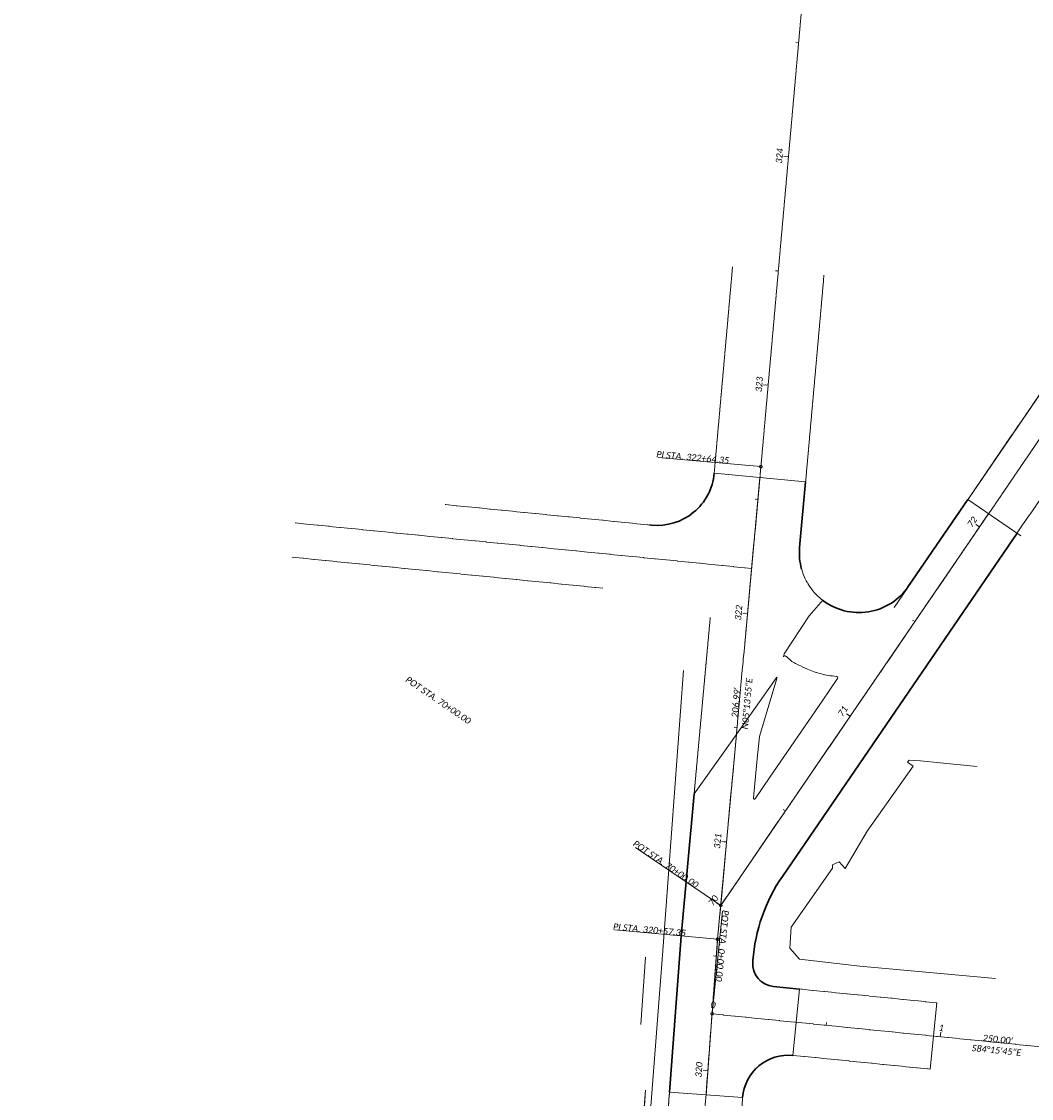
# Model space of a CAD drawing. Extents: x 219352 to 221146, y 361458 to 364237.
# Tile 10 of 12: x 220360 to 220800, y 363443 to 363913. Entities that reach past the tile are written whole.
import ezdxf

# ---------------------------------------------------------------- set-up
doc = ezdxf.new("R2010")
doc.units = 0
doc.header["$MEASUREMENT"] = 0
doc.linetypes.add('cl', pattern=[4.99999, 0.09375, -0.09375, 4.624991, -0.09375, 0.09375])
for name, color, linetype, lineweight in [('BD_X_Building', 241, 'Continuous', 0), ('GE_P_Alignment', 7, 'cl', 13), ('GE_P_Alignment_100_Bearings', 7, 'Continuous', 0), ('GE_P_Alignment_100_Cardinal_Points', 7, 'Continuous', 0), ('GE_P_Alignment_100_Distances', 7, 'Continuous', 0), ('GE_P_Alignment_100_Stations', 7, 'Continuous', 0), ('GE_P_Alignment_500_Bearings', 7, 'Continuous', 0), ('GE_P_Alignment_500_Cardinal_Points', 7, 'Continuous', 0), ('GE_P_Alignment_500_Distances', 7, 'Continuous', 0), ('GE_P_Alignment_500_Stations', 7, 'Continuous', 0), ('PV_P_EOP_Fillets', 7, 'Continuous', 30), ('PV_P_Saw_Cut_Line', 62, 'Continuous', 13), ('SC_Scratch10', 7, 'Continuous', 0)]:
    doc.layers.add(name, color=color, linetype=linetype, lineweight=lineweight)
doc.layers.add('SC_Scratch1', color=7, linetype='Continuous', lineweight=0, plot=False)
doc.layers.add('SC_Scratch15', color=7, linetype='Continuous', lineweight=0, plot=False)
doc.styles.add('~P_Label - CenterBottom', font='calibrii.ttf', dxfattribs={"height": 0.14})
doc.styles.add('~P_Label - CenterDescender', font='calibrii.ttf', dxfattribs={"height": 0.14})
doc.styles.add('~P_Label - CenterTop', font='calibrii.ttf', dxfattribs={"height": 0.14})

# ---------------------------------------------------------------- blocks, each defined once
blk = doc.blocks.new('DrawLeaderAnnotation')
at = {"layer": 'GE_P_Alignment_100_Cardinal_Points'}
blk.add_line((0, 0), (-2.25, 0), dxfattribs=at)
blk.add_arc((0, 0), 0.03, 0, 360, dxfattribs=at)
blk = doc.blocks.new('DrawLineAnnotationDirectionLength')
at = {"layer": 'GE_P_Alignment_100_Stations'}
blk.add_line((0, 0), (-0.1, 0), dxfattribs=at)
blk = doc.blocks.new('DrawLineAnnotationDirectionLength_1')
at = {"layer": 'GE_P_Alignment_100_Stations'}
blk.add_line((0, 0), (-0.06, 0), dxfattribs=at)
blk = doc.blocks.new('DrawLeaderAnnotation_1')
at = {"layer": 'GE_P_Alignment_500_Cardinal_Points'}
blk.add_line((0, 0), (-2.25, 0), dxfattribs=at)
blk.add_arc((0, 0), 0.03, 0, 360, dxfattribs=at)
blk = doc.blocks.new('DrawLineAnnotationDirectionLength_2')
at = {"layer": 'GE_P_Alignment_500_Stations'}
blk.add_line((0, 0), (-0.1, 0), dxfattribs=at)
blk = doc.blocks.new('DrawLineAnnotationDirectionLength_3')
at = {"layer": 'GE_P_Alignment_500_Stations'}
blk.add_line((0, 0), (-0.06, 0), dxfattribs=at)
blk = doc.blocks.new('DrawLeaderAnnotation_30')
at = {"layer": 'GE_P_Alignment_500_Cardinal_Points'}
blk.add_line((0, 0), (-2.25, 0), dxfattribs=at)
blk.add_arc((0, 0), 0.03, 0, 360, dxfattribs=at)
blk = doc.blocks.new('DrawLeaderAnnotation_31')
at = {"layer": 'GE_P_Alignment_500_Cardinal_Points'}
blk.add_line((0, 0), (-2.25, 0), dxfattribs=at)
blk.add_arc((0, 0), 0.03, 0, 360, dxfattribs=at)
blk = doc.blocks.new('DrawLeaderAnnotation_39')
at = {"layer": 'GE_P_Alignment_100_Cardinal_Points'}
blk.add_line((0, 0), (-2.25, 0), dxfattribs=at)
blk.add_arc((0, 0), 0.03, 0, 360, dxfattribs=at)
blk = doc.blocks.new('DrawLeaderAnnotation_40')
at = {"layer": 'GE_P_Alignment_100_Cardinal_Points'}
blk.add_line((0, 0), (-2.25, 0), dxfattribs=at)
blk.add_arc((0, 0), 0.03, 0, 360, dxfattribs=at)
blk = doc.blocks.new('DrawLeaderAnnotation_42')
at = {"layer": 'GE_P_Alignment_100_Cardinal_Points'}
blk.add_line((0, 0), (-2.25, 0), dxfattribs=at)
blk.add_arc((0, 0), 0.03, 0, 360, dxfattribs=at)

msp = doc.modelspace()

# ---------------------------------------------------------------- linework, layer by layer
at = {"layer": 'BD_X_Building', "flags": 128}
msp.add_lwpolyline([(220776.25, 363587.7), (220760.11, 363589.28), (220751.57, 363590.16), (220746.69, 363590.46), (220745.87, 363589.53), (220748.36, 363587.77), (220728.38, 363559.38), (220718.77, 363543.14), (220716.19, 363546.02), (220713.23, 363544.69), (220713.28, 363543.28), (220695.26, 363517.6), (220694.66, 363508.46), (220698.89, 363503.56), (220725.17, 363500.49), (220784.33, 363495.21)], dxfattribs=at)
at = {"layer": 'GE_P_Alignment', "flags": 128}
for points in [[(220664.5, 363526.97), (221129.9, 364207.95)], [(220478.95, 363693.84), (220677.96, 363674.01)], [(220660.73, 363479.76), (220909.47, 363454.77)]]:
    msp.add_lwpolyline(points, dxfattribs=at)
msp.add_lwpolyline([(220519.79, 361460.55), (220552.88, 361901.39), (220570.01, 362081.26, 0.023215), (220571.8, 362118.35), (220572.17, 362293.91, -0.023102), (220578.85, 362432.29), (220596.38, 362617.24), (220663.15, 363512.27), (220682.03, 363718.4), (220724.41, 364197.12)], format="xyb", dxfattribs=at)
at = {"layer": 'PV_P_EOP_Fillets', "flags": 128}
for points in [[(220633.48, 363692.97), (220634.3, 363692.89, 0.416563), (220661.68, 363715.48)], [(220699.74, 363673.71, -0.091567), (220698.88, 363683.11), (220701.51, 363711.84)], [(220772.21, 363704.07), (220746.24, 363666.07, -0.430668), (220708.93, 363660.13)], [(220698.9, 363490.58), (220687.44, 363491.73, -0.406715), (220678.46, 363502.42), (220678.5, 363502.98, -0.13202), (220691.38, 363539.71), (220793.67, 363689.4)], [(220674.05, 363443.25, -0.421752), (220695.99, 363461.66)]]:
    msp.add_lwpolyline(points, format="xyb", dxfattribs=at)
msp.add_lwpolyline([(220642.14, 363445.63), (220647.21, 363513.59), (220652.89, 363575.69)], dxfattribs=at)
at = {"layer": 'PV_P_Saw_Cut_Line'}
for p, q in [((220703.11, 363653.35), (220709.09, 363660.33)), ((220692.19, 363636.77), (220703.11, 363653.35)), ((220691.8, 363635.54), (220692.19, 363636.77)), ((220681.43, 363615.85), (220688.95, 363626.54)), ((220666.29, 363594.46), (220681.43, 363615.85)), ((220652.89, 363575.69), (220666.29, 363594.46))]:
    msp.add_line(p, q, dxfattribs=at)
at = {"layer": 'PV_P_Saw_Cut_Line', "flags": 128}
for points in [[(220689.13, 363626.49), (220686.81, 363618.79), (220681.43, 363600.72), (220680.26, 363589.57), (220678.78, 363573.9)], [(220679.52, 363573.58), (220685.93, 363582.94), (220708.69, 363616.18), (220715.46, 363626.07)], [(220755.76, 363455.66), (220758.67, 363484.57)]]:
    msp.add_lwpolyline(points, dxfattribs=at)
at = {"layer": 'PV_P_Saw_Cut_Line'}
for points, knots in [([(220715.46, 363626.07), (220715.62, 363626.3), (220715.53, 363626.7), (220713.96, 363627.29), (220711.53, 363627.07), (220707.27, 363628.32), (220702.82, 363629.62), (220698.15, 363632.14), (220694.78, 363633.63), (220693.27, 363635.76), (220692.45, 363635.84), (220692.06, 363635.85), (220691.88, 363635.66), (220691.84, 363635.52)], [0, 0, 0, 0, 0.022654, 0.03891, 0.181297, 0.295156, 0.536729, 0.705493, 0.892409, 0.955173, 0.969577, 0.986614, 1, 1, 1, 1]), ([(220678.78, 363573.9), (220678.76, 363573.68), (220678.87, 363573.44), (220679.27, 363573.38), (220679.45, 363573.48), (220679.52, 363573.58)], [0, 0, 0, 0, 0.430988, 0.72403, 1, 1, 1, 1])]:
    msp.add_open_spline(points, degree=3, knots=knots, dxfattribs=at)
at = {"layer": 'SC_Scratch1'}
for p, q in [((220629.69, 363475.13), (220631.71, 363504.45)), ((220698.9, 363490.58), (220695.99, 363461.66)), ((220642.14, 363445.63), (220674.05, 363443.25))]:
    msp.add_line(p, q, dxfattribs=at)
at = {"layer": 'SC_Scratch1', "color": 1, "linetype": 'cl', "lineweight": 13, "flags": 128}
for points in [[(220772.21, 363704.07), (220993.31, 364027.59)], [(220477.46, 363678.92), (220613.16, 363665.39)], [(220695.99, 363461.66), (220755.76, 363455.66)], [(220650.33, 363125.39), (220674.05, 363443.25)]]:
    msp.add_lwpolyline(points, dxfattribs=at)
for points in [[(220793.67, 363689.4), (220874.66, 363807.9, -0.274225), (220902.4, 363820.82), (221124.34, 363798.71)], [(220544.39, 363701.85), (220634.3, 363692.89, 0.416563), (220661.68, 363715.48), (220662.11, 363720.19), (220669.66, 363805.48)], [(220772.33, 363704.25), (220746.24, 363666.07, -0.773462), (220698.88, 363683.11), (220701.95, 363716.6), (220709.5, 363801.95)], [(220758.67, 363484.57), (220687.44, 363491.73, -0.406715), (220678.46, 363502.42), (220678.5, 363502.98, -0.13202), (220691.38, 363539.71), (220793.67, 363689.4)], [(220674.05, 363443.25, -0.421752), (220695.99, 363461.66)]]:
    msp.add_lwpolyline(points, format="xyb", dxfattribs=at)
at = {"layer": 'SC_Scratch1', "flags": 128}
for points in [[(220701.51, 363711.84), (220661.68, 363715.48)], [(220674.94, 363640.94), (220681.59, 363713.66)], [(220795.32, 363688.27), (220772.21, 363704.07)], [(220664.5, 363526.97), (220781.29, 363697.86)], [(220658.08, 363444.26), (220663.15, 363512.27), (220671.33, 363601.57)], [(220784.33, 363495.21), (220725.17, 363500.49), (220698.89, 363503.56), (220694.66, 363508.46), (220695.26, 363517.6), (220713.28, 363543.28), (220713.23, 363544.69), (220716.19, 363546.02), (220718.77, 363543.14), (220728.38, 363559.38), (220748.36, 363587.77), (220745.87, 363589.53), (220746.69, 363590.46), (220751.57, 363590.16), (220760.11, 363589.28), (220776.25, 363587.7)]]:
    msp.add_lwpolyline(points, dxfattribs=at)
at = {"layer": 'SC_Scratch1', "color": 1, "linetype": 'cl', "lineweight": 13}
msp.add_rational_spline([(220359.67, 362136.33), (220359.87, 362136.4), (220360.27, 362136.54), (220360.88, 362136.76), (220361.49, 362136.98), (220362.1, 362137.19), (220362.7, 362137.41), (220363.31, 362137.62), (220363.92, 362137.83), (220364.53, 362138.04), (220365.14, 362138.25), (220365.75, 362138.46), (220366.36, 362138.67), (220366.97, 362138.88), (220367.58, 362139.08), (220368.19, 362139.29), (220368.8, 362139.49), (220369.41, 362139.69), (220370.02, 362139.9), (220370.64, 362140.1), (220371.25, 362140.3), (220371.66, 362140.43), (220371.86, 362140.49), (220387.54, 362145.53), (220403.21, 362150.57), (220418.89, 362155.61), (220419.93, 362155.94), (220422, 362156.61), (220425.12, 362157.57), (220428.25, 362158.5), (220431.39, 362159.41), (220434.53, 362160.29), (220437.68, 362161.14), (220440.84, 362161.96), (220444, 362162.76), (220447.17, 362163.53), (220450.35, 362164.27), (220453.53, 362164.98), (220456.72, 362165.67), (220459.91, 362166.33), (220463.11, 362166.95), (220466.31, 362167.56), (220469.52, 362168.13), (220472.73, 362168.67), (220475.95, 362169.19), (220479.17, 362169.68), (220481.32, 362169.98), (220482.39, 362170.13), (220495.41, 362171.92), (220508.42, 362173.7), (220521.44, 362175.49), (220542.18, 362178.33), (220555.96, 362194.1), (220556.01, 362215.03), (220556.06, 362241.34), (220556.11, 362267.64), (220556.17, 362293.95), (220556.22, 362319.06), (220556.9, 362344.16), (220558.2, 362369.23), (220558.29, 362370.31), (220558.47, 362372.46), (220558.75, 362375.68), (220559.03, 362378.91), (220559.32, 362382.14), (220559.62, 362385.36), (220559.93, 362388.58), (220560.24, 362391.8), (220560.56, 362395.03), (220560.89, 362398.25), (220561.22, 362401.47), (220561.56, 362404.68), (220561.91, 362407.9), (220562.27, 362411.12), (220562.63, 362414.33), (220563, 362417.55), (220563.37, 362420.76), (220563.75, 362423.97), (220564.14, 362427.19), (220564.54, 362430.4), (220564.8, 362432.54), (220564.94, 362433.61), (220570.22, 362475.27), (220575.5, 362516.94), (220580.78, 362558.61), (220582.66, 362578.44), (220584.53, 362598.26), (220586.41, 362618.09), (220595, 362733.12), (220603.58, 362848.15), (220612.16, 362963.18), (220612.73, 362993.22), (220613.3, 363023.27), (220613.87, 363053.31), (220615.12, 363074.61), (220616.38, 363095.9), (220617.63, 363117.2), (220627.49, 363249.33), (220637.35, 363381.46), (220647.21, 363513.59), (220651.45, 363559.91), (220655.69, 363606.24), (220659.93, 363652.56)], [1, 1, 1, 1, 1, 1, 1, 1, 1, 1, 1, 1, 1, 1, 1, 1, 1, 1, 1, 1, 1, 1, 1, 1, 1, 1, 1, 1, 1, 1, 1, 1, 1, 1, 1, 1, 1, 1, 1, 1, 1, 1, 1, 1, 1, 1, 1, 1, 1, 1, 1, 0.836193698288, 0.836193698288, 1, 1, 1, 1, 0.999794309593, 0.999794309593, 1, 1, 1, 1, 1, 1, 1, 1, 1, 1, 1, 1, 1, 1, 1, 1, 1, 1, 1, 1, 1, 1, 1, 1, 1, 1, 1, 1, 1, 1, 1, 1, 1, 1, 1, 1, 1, 1, 1, 1, 1, 1, 1, 1], degree=3, knots=[0, 0, 0, 0, 0.003334, 0.006668, 0.010003, 0.013337, 0.01667, 0.020004, 0.023338, 0.026671, 0.030005, 0.033338, 0.036672, 0.040005, 0.043338, 0.046671, 0.050004, 0.053337, 0.056669, 0.060002, 0.063334, 0.066667, 0.066667, 0.066667, 0.133333, 0.133333, 0.133333, 0.136672, 0.140009, 0.143346, 0.146683, 0.150019, 0.153355, 0.15669, 0.160025, 0.163359, 0.166692, 0.170025, 0.173358, 0.17669, 0.180021, 0.183353, 0.186683, 0.190013, 0.193343, 0.196672, 0.2, 0.2, 0.2, 0.266667, 0.266667, 0.266667, 0.333333, 0.333333, 0.333333, 0.4, 0.4, 0.4, 0.466667, 0.466667, 0.466667, 0.470002, 0.473337, 0.476672, 0.480007, 0.483342, 0.486676, 0.49001, 0.493344, 0.496678, 0.500011, 0.503344, 0.506677, 0.51001, 0.513343, 0.516675, 0.520007, 0.523339, 0.526671, 0.530002, 0.533333, 0.533333, 0.533333, 0.6, 0.6, 0.6, 0.666667, 0.666667, 0.666667, 0.733333, 0.733333, 0.733333, 0.8, 0.8, 0.8, 0.866667, 0.866667, 0.866667, 0.933333, 0.933333, 0.933333, 1, 1, 1, 1], dxfattribs=at)
at = {"layer": 'SC_Scratch10', "flags": 128}
for points in [[(220573.39, 362719.33), (220575.71, 362719.33), (220605.02, 363051.24), (220610.96, 363156.24), (220617.48, 363225.17), (220639.08, 363505.31), (220648.32, 363629.49)], [(220499.05, 361587.39), (220510.08, 361591.64), (220525.87, 361802.05), (220537.5, 361947.98), (220541.47, 362010.88), (220631.67, 363446.41), (220538.01, 362247.29), (220547.06, 362103.67), (220546.95, 362107.22)]]:
    msp.add_lwpolyline(points, dxfattribs=at)
at = {"layer": 'SC_Scratch10', "color": 1, "linetype": 'cl', "lineweight": 13}
msp.add_rational_spline([(220359.67, 362136.33), (220359.87, 362136.39), (220360.28, 362136.53), (220360.89, 362136.74), (220361.5, 362136.94), (220362.11, 362137.14), (220362.73, 362137.34), (220363.34, 362137.55), (220363.95, 362137.75), (220364.57, 362137.94), (220365.18, 362138.14), (220365.79, 362138.34), (220366.41, 362138.53), (220367.02, 362138.73), (220367.64, 362138.92), (220368.25, 362139.11), (220368.87, 362139.3), (220369.48, 362139.49), (220370.1, 362139.68), (220370.72, 362139.87), (220371.33, 362140.06), (220371.74, 362140.18), (220371.95, 362140.24), (220387.74, 362144.93), (220403.54, 362149.63), (220419.33, 362154.32), (220420.36, 362154.62), (220422.43, 362155.24), (220425.53, 362156.12), (220428.63, 362156.98), (220431.75, 362157.81), (220434.87, 362158.61), (220437.99, 362159.39), (220441.12, 362160.14), (220444.26, 362160.86), (220447.4, 362161.56), (220450.54, 362162.22), (220453.69, 362162.86), (220456.85, 362163.47), (220460.01, 362164.06), (220463.17, 362164.61), (220466.34, 362165.14), (220469.51, 362165.64), (220472.68, 362166.12), (220475.86, 362166.56), (220479.03, 362166.98), (220481.16, 362167.24), (220521.18, 362173.46), (220522.5, 362173.79), (220523.82, 362174.13), (220525.15, 362174.47), (220543.64, 362179.16), (220555.34, 362194.23), (220555.31, 362213.3), (220555.26, 362240.19), (220555.22, 362267.07), (220555.17, 362293.95), (220555.1, 362335.94), (220556.93, 362377.9), (220560.65, 362419.73), (220560.69, 362419.96), (220560.75, 362420.43), (220560.85, 362421.14), (220560.94, 362421.85), (220561.04, 362422.55), (220561.14, 362423.26), (220561.23, 362423.96), (220561.33, 362424.67), (220561.43, 362425.37), (220561.53, 362426.08), (220561.63, 362426.78), (220561.72, 362427.48), (220561.82, 362428.19), (220561.92, 362428.89), (220562.02, 362429.6), (220562.12, 362430.3), (220562.22, 362431.01), (220562.32, 362431.71), (220562.43, 362432.42), (220562.53, 362433.12), (220562.6, 362433.59), (220562.63, 362433.83), (220568.68, 362475.42), (220574.73, 362517.01), (220580.78, 362558.61), (220582.66, 362578.44), (220584.53, 362598.26), (220586.41, 362618.09), (220595, 362733.12), (220603.58, 362848.15), (220612.16, 362963.18), (220612.73, 362993.22), (220613.3, 363023.27), (220613.87, 363053.31), (220615.12, 363074.61), (220616.38, 363095.9), (220617.63, 363117.2), (220627.49, 363249.33), (220637.35, 363381.46), (220647.21, 363513.59), (220651.45, 363559.91), (220655.69, 363606.24), (220659.93, 363652.56)], [1, 1, 1, 1, 1, 1, 1, 1, 1, 1, 1, 1, 1, 1, 1, 1, 1, 1, 1, 1, 1, 1, 1, 1, 1, 1, 1, 1, 1, 1, 1, 1, 1, 1, 1, 1, 1, 1, 1, 1, 1, 1, 1, 1, 1, 1, 1, 1, 1, 1, 1, 0.859191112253, 0.859191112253, 1, 1, 1, 1, 0.999316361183, 0.999316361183, 1, 1, 1, 1, 1, 1, 1, 1, 1, 1, 1, 1, 1, 1, 1, 1, 1, 1, 1, 1, 1, 1, 1, 1, 1, 1, 1, 1, 1, 1, 1, 1, 1, 1, 1, 1, 1, 1, 1, 1, 1, 1, 1, 1], degree=3, knots=[0, 0, 0, 0, 0.003335, 0.006671, 0.010006, 0.01334, 0.016675, 0.020009, 0.023343, 0.026677, 0.030011, 0.033344, 0.036678, 0.040011, 0.043343, 0.046676, 0.050008, 0.05334, 0.056672, 0.060004, 0.063335, 0.066667, 0.066667, 0.066667, 0.133333, 0.133333, 0.133333, 0.136677, 0.14002, 0.143362, 0.146702, 0.150042, 0.15338, 0.156717, 0.160053, 0.163388, 0.166722, 0.170055, 0.173387, 0.176717, 0.180047, 0.183375, 0.186702, 0.190028, 0.193353, 0.196677, 0.2, 0.2, 0.2, 0.266667, 0.266667, 0.266667, 0.333333, 0.333333, 0.333333, 0.4, 0.4, 0.4, 0.466667, 0.466667, 0.466667, 0.470001, 0.473335, 0.476669, 0.480002, 0.483336, 0.48667, 0.490004, 0.493337, 0.49667, 0.500004, 0.503337, 0.50667, 0.510004, 0.513337, 0.51667, 0.520002, 0.523335, 0.526668, 0.530001, 0.533333, 0.533333, 0.533333, 0.6, 0.6, 0.6, 0.666667, 0.666667, 0.666667, 0.733333, 0.733333, 0.733333, 0.8, 0.8, 0.8, 0.866667, 0.866667, 0.866667, 0.933333, 0.933333, 0.933333, 1, 1, 1, 1], dxfattribs=at)
at = {"layer": 'SC_Scratch15', "flags": 128}
msp.add_lwpolyline([(220740.05, 363657.02), (221048.13, 364107.8)], dxfattribs=at)

# ---------------------------------------------------------------- block references
at = {"layer": 'GE_P_Alignment_100_Cardinal_Points', "xscale": 20, "yscale": 20, "zscale": 20}
for name, p, rotation in [('DrawLeaderAnnotation_40', (220682.03, 363718.4), 354.9411187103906), ('DrawLeaderAnnotation', (220664.5, 363526.97), 325.6503980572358), ('DrawLeaderAnnotation_42', (220660.73, 363479.76), 264.2626089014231), ('DrawLeaderAnnotation_39', (220663.15, 363512.27), 354.7680369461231)]:
    msp.add_blockref(name, p, dxfattribs=dict(at, rotation=rotation))
at = {"layer": 'GE_P_Alignment_100_Stations', "xscale": 20, "yscale": 20, "zscale": 20}
for name, p, rotation in [('DrawLineAnnotationDirectionLength_1', (220698.4, 363903.33), 354.9411187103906), ('DrawLineAnnotationDirectionLength', (220693.99, 363853.52), 354.9411187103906), ('DrawLineAnnotationDirectionLength_1', (220689.58, 363803.72), 354.9411187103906), ('DrawLineAnnotationDirectionLength', (220685.17, 363753.91), 354.9411187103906), ('DrawLineAnnotationDirectionLength_1', (220680.72, 363704.11), 354.7680369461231), ('DrawLineAnnotationDirectionLength', (220777.35, 363692.09), 325.6503980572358), ('DrawLineAnnotationDirectionLength', (220676.16, 363654.32), 354.7680369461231), ('DrawLineAnnotationDirectionLength_1', (220749.14, 363650.81), 325.6503980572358), ('DrawLineAnnotationDirectionLength', (220720.92, 363609.53), 325.6503980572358), ('DrawLineAnnotationDirectionLength_1', (220671.6, 363604.53), 354.7680369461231), ('DrawLineAnnotationDirectionLength_1', (220692.71, 363568.25), 325.6503980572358), ('DrawLineAnnotationDirectionLength', (220667.04, 363554.73), 354.7680369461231), ('DrawLineAnnotationDirectionLength', (220664.5, 363526.97), 325.6503980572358), ('DrawLineAnnotationDirectionLength_1', (220662.61, 363504.93), 355.7332755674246), ('DrawLineAnnotationDirectionLength', (220660.73, 363479.76), 264.2626089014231), ('DrawLineAnnotationDirectionLength_1', (220710.48, 363474.76), 264.2626089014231), ('DrawLineAnnotationDirectionLength', (220760.23, 363469.76), 264.2626089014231), ('DrawLineAnnotationDirectionLength', (220658.89, 363455.07), 355.7332755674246)]:
    msp.add_blockref(name, p, dxfattribs=dict(at, rotation=rotation))
at = {"layer": 'GE_P_Alignment_500_Cardinal_Points', "xscale": 20, "yscale": 20, "zscale": 20}
for name, p, rotation in [('DrawLeaderAnnotation_31', (220682.03, 363718.4), 354.9411187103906), ('DrawLeaderAnnotation_1', (220664.5, 363526.97), 325.6503980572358), ('DrawLeaderAnnotation_30', (220663.15, 363512.27), 354.7680369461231)]:
    msp.add_blockref(name, p, dxfattribs=dict(at, rotation=rotation))
at = {"layer": 'GE_P_Alignment_500_Stations', "xscale": 20, "yscale": 20, "zscale": 20}
for name, p, rotation in [('DrawLineAnnotationDirectionLength_3', (220693.99, 363853.52), 354.9411187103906), ('DrawLineAnnotationDirectionLength_3', (220685.17, 363753.91), 354.9411187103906), ('DrawLineAnnotationDirectionLength_3', (220777.35, 363692.09), 325.6503980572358), ('DrawLineAnnotationDirectionLength_3', (220676.16, 363654.32), 354.7680369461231), ('DrawLineAnnotationDirectionLength_3', (220720.92, 363609.53), 325.6503980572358), ('DrawLineAnnotationDirectionLength_3', (220667.04, 363554.73), 354.7680369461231), ('DrawLineAnnotationDirectionLength_2', (220664.5, 363526.97), 325.6503980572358), ('DrawLineAnnotationDirectionLength_2', (220658.89, 363455.07), 355.7332755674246)]:
    msp.add_blockref(name, p, dxfattribs=dict(at, rotation=rotation))

# ---------------------------------------------------------------- texts
at = {"layer": 'GE_P_Alignment_100_Bearings', "char_height": 2.8, "attachment_point": 2, "line_spacing_factor": 0.9, "style": '~P_Label - CenterTop'}
for s, insert, rotation in [('N05°13\'55"E', (220674.58, 363615.15), 84.768), ('S84°15\'45"E', (220784.9, 363465.27), 354.2626)]:
    msp.add_mtext(s, dxfattribs=dict(at, insert=insert, rotation=rotation))
at = {"layer": 'GE_P_Alignment_100_Cardinal_Points', "char_height": 2.8, "attachment_point": 8, "line_spacing_factor": 0.9, "style": '~P_Label - CenterDescender'}
for s, insert, rotation in [('PI STA. 322+64.35', (220652.14, 363721.04), 354.9411), ('POT STA. 70+00.00', (220639.73, 363543.9), 325.6504), ('POT STA. 0+00.00', (220663.73, 363509.61), 264.2626), ('PI STA. 320+57.35', (220633.28, 363515), 354.768)]:
    msp.add_mtext(s, dxfattribs=dict(at, insert=insert, rotation=rotation))
at = {"layer": 'GE_P_Alignment_100_Distances', "char_height": 2.8, "attachment_point": 8, "line_spacing_factor": 0.9, "style": '~P_Label - CenterDescender'}
for s, insert, rotation in [("206.99'", (220672.59, 363615.33), 84.768), ("250.00'", (220785.1, 363467.26), 354.2626)]:
    msp.add_mtext(s, dxfattribs=dict(at, insert=insert, rotation=rotation))
at = {"layer": 'GE_P_Alignment_100_Stations', "char_height": 2.8, "attachment_point": 8, "line_spacing_factor": 0.9, "style": '~P_Label - CenterBottom'}
for s, insert, rotation in [('324', (220691.5, 363853.74), 84.9411), ('323', (220682.68, 363754.13), 84.9411), ('72', (220775.28, 363693.5), 55.6504), ('322', (220673.67, 363654.55), 84.768), ('71', (220718.86, 363610.94), 55.6504), ('321', (220664.55, 363554.96), 84.768), ('70', (220662.43, 363528.38), 55.6504), ('0', (220660.98, 363482.25), 354.2626), ('1', (220760.48, 363472.25), 354.2626), ('320', (220656.39, 363455.26), 85.7333)]:
    msp.add_mtext(s, dxfattribs=dict(at, insert=insert, rotation=rotation))
at = {"layer": 'GE_P_Alignment_500_Bearings', "insert": (220674.58, 363615.15), "char_height": 2.8, "attachment_point": 2, "rotation": 84.768, "line_spacing_factor": 0.9, "style": '~P_Label - CenterTop'}
msp.add_mtext('N05°13\'55"E', dxfattribs=at)
at = {"layer": 'GE_P_Alignment_500_Cardinal_Points', "char_height": 2.8, "attachment_point": 8, "line_spacing_factor": 0.9, "style": '~P_Label - CenterDescender'}
for s, insert, rotation in [('PI STA. 322+64.35', (220652.14, 363721.04), 354.9411), ('POT STA. 70+00.00', (220540.54, 363615.4), 325.6504), ('PI STA. 320+57.35', (220633.28, 363515), 354.768)]:
    msp.add_mtext(s, dxfattribs=dict(at, insert=insert, rotation=rotation))
at = {"layer": 'GE_P_Alignment_500_Distances', "insert": (220672.59, 363615.33), "char_height": 2.8, "attachment_point": 8, "rotation": 84.768, "line_spacing_factor": 0.9, "style": '~P_Label - CenterDescender'}
msp.add_mtext("206.99'", dxfattribs=at)
at = {"layer": 'GE_P_Alignment_500_Stations', "char_height": 2.8, "attachment_point": 8, "line_spacing_factor": 0.9, "style": '~P_Label - CenterBottom'}
for s, insert, rotation in [('70', (220662.43, 363528.38), 55.6504), ('320', (220656.39, 363455.26), 85.7333)]:
    msp.add_mtext(s, dxfattribs=dict(at, insert=insert, rotation=rotation))

doc.saveas('drawing.dxf')
